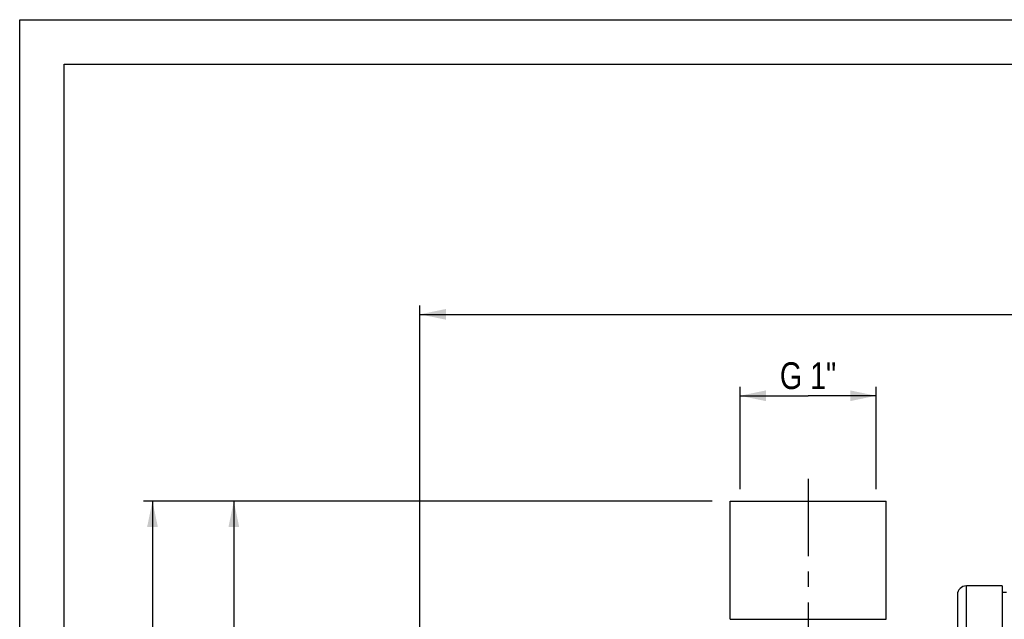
# Model space of a CAD drawing. Header units: millimetres. Extents: x 0 to 841, y 0 to 594.
# Tile 4 of 11: x 0 to 221, y 460 to 594. Entities that reach past the tile are written whole.
import ezdxf

# ---------------------------------------------------------------- set-up
doc = ezdxf.new("R2010")
doc.units = ezdxf.units.MM
doc.header["$LTSCALE"] = 46.2
doc.linetypes.add('CENTER', pattern=[0.6, 0.375, -0.075, 0.075, -0.075])
doc.layers.get('0').update_dxf_attribs({"linetype": 'CONTINUOUS'})
for name, color, linetype in [('ASSI', 7, 'CONTINUOUS'), ('GEOM', 7, 'CONTINUOUS'), ('QUOTE', 7, 'CONTINUOUS')]:
    doc.layers.add(name, color=color, linetype=linetype)
doc.styles.get("Standard").update_dxf_attribs({"font": 'txt', "width": 0.8})
doc.dimstyles.new('DIMSTYLE_1', dxfattribs={"dimtxt": 6, "dimasz": 5.8, "dimexe": 1, "dimexo": 2, "dimgap": 0.75, "dimtad": 1, "dimdec": 3, "dimtxsty": 'Standard', "dimblk": '_FILLED', "dimblk1": '_FILLED', "dimblk2": '_FILLED', "dimcen": 0.09, "dimadec": 3, "dimazin": 2, "dimtp": 0.5, "dimtm": 0.5, "dimtfac": 1, "dimtdec": 3, "dimtofl": 0, "dimtmove": 0, "dimatfit": 3, "dimldrblk": '_FILLED', "dimfxl": 0, "dimtolj": 1, "dimarcsym": 0})
doc.dimstyles.new('DIMSTYLE_3', dxfattribs={"dimtxt": 6, "dimasz": 5.8, "dimexe": 1, "dimexo": 2, "dimgap": 0.75, "dimtad": 1, "dimdec": 3, "dimtxsty": 'Standard', "dimblk": '_FILLED', "dimblk1": '_FILLED', "dimblk2": '_FILLED', "dimcen": 0.09, "dimadec": 3, "dimazin": 2, "dimtp": 0.3, "dimtm": 0.3, "dimtfac": 1, "dimtdec": 3, "dimtofl": 0, "dimtmove": 0, "dimatfit": 3, "dimldrblk": '_FILLED', "dimfxl": 0, "dimtolj": 1, "dimarcsym": 0})
doc.dimstyles.new('DIMSTYLE_4', dxfattribs={"dimtxt": 6, "dimasz": 5.8, "dimexe": 1, "dimexo": 2, "dimgap": 0.75, "dimtad": 1, "dimdec": 3, "dimtxsty": 'Standard', "dimblk": '_FILLED', "dimblk1": '_FILLED', "dimblk2": '_FILLED', "dimcen": 0.09, "dimadec": 3, "dimazin": 2, "dimtp": 0.8, "dimtm": 0.8, "dimtfac": 1, "dimtdec": 3, "dimtofl": 0, "dimtmove": 0, "dimatfit": 3, "dimldrblk": '_FILLED', "dimfxl": 0, "dimtolj": 1, "dimarcsym": 0})

# ---------------------------------------------------------------- blocks, each defined once
blk = doc.blocks.new('_FILLED')
at = {"color": 0, "linetype": 'ByBlock'}
blk.add_solid([(0, 0), (-1, 0.207), (-1, -0.207)], dxfattribs=at)
blk = doc.blocks.new('*D13')
at = {"layer": 'QUOTE', "color": 2, "linetype": 'Continuous'}
for p, q in [((161.5, 511.2), (161.5, 511.7)), ((161.5, 488.74), (161.5, 511.2)), ((192, 511.2), (192, 511.7)), ((192, 488.74), (192, 511.2)), ((161.5, 509.7), (176.75, 509.7)), ((192, 509.7), (176.75, 509.7))]:
    blk.add_line(p, q, dxfattribs=at)
at = {"layer": 'QUOTE', "color": 2, "linetype": 'Continuous', "xscale": 5.8, "yscale": 5.8, "zscale": 5.8, "rotation": 180}
blk.add_blockref('_FILLED', (161.5, 509.7), dxfattribs=at)
at = {"layer": 'QUOTE', "color": 2, "linetype": 'Continuous', "xscale": 5.8, "yscale": 5.8, "zscale": 5.8}
blk.add_blockref('_FILLED', (192, 509.7), dxfattribs=at)
at = {"layer": 'QUOTE', "color": 2, "linetype": 'Continuous', "insert": (176.75, 517.2), "char_height": 6, "width": 21.75, "attachment_point": 2, "line_spacing_factor": 0.9}
blk.add_mtext('G 1"', dxfattribs=at)
blk = doc.blocks.new('*D14')
at = {"layer": 'QUOTE', "color": 2, "linetype": 'Continuous'}
for p, q in [((89.75, 392.59), (89.75, 529.95)), ((547.25, 442.12), (547.25, 529.95)), ((89.75, 527.95), (318.5, 527.95)), ((547.25, 527.95), (318.5, 527.95))]:
    blk.add_line(p, q, dxfattribs=at)
at = {"layer": 'QUOTE', "color": 2, "linetype": 'Continuous', "xscale": 5.8, "yscale": 5.8, "zscale": 5.8, "rotation": 180}
blk.add_blockref('_FILLED', (89.75, 527.95), dxfattribs=at)
at = {"layer": 'QUOTE', "color": 2, "linetype": 'Continuous', "xscale": 5.8, "yscale": 5.8, "zscale": 5.8}
blk.add_blockref('_FILLED', (547.25, 527.95), dxfattribs=at)
at = {"layer": 'QUOTE', "color": 2, "linetype": 'Continuous', "insert": (318.5, 535.45), "char_height": 6, "width": 29.85, "attachment_point": 2, "line_spacing_factor": 0.9}
blk.add_mtext('457,5', dxfattribs=at)
blk = doc.blocks.new('*D16')
at = {"layer": 'QUOTE', "color": 2, "linetype": 'Continuous'}
for p, q in [((155.25, 486.09), (46.01, 486.09)), ((48.01, 486.09), (48.01, 424.59)), ((48.01, 363.09), (48.01, 424.59)), ((81.39, 363.09), (46.01, 363.09))]:
    blk.add_line(p, q, dxfattribs=at)
at = {"layer": 'QUOTE', "color": 2, "linetype": 'Continuous', "xscale": 5.8, "yscale": 5.8, "zscale": 5.8}
for p, rotation in [((48.01, 486.09), 90), ((48.01, 363.09), 270)]:
    blk.add_blockref('_FILLED', p, dxfattribs=dict(at, rotation=rotation))
at = {"layer": 'QUOTE', "color": 2, "linetype": 'Continuous', "insert": (40.51, 411.49), "char_height": 6, "width": 16.2, "attachment_point": 2, "rotation": 90, "line_spacing_factor": 0.9}
blk.add_mtext('123', dxfattribs=at)
blk = doc.blocks.new('*D17')
at = {"layer": 'QUOTE', "color": 2, "linetype": 'Continuous'}
for p, q in [((155.25, 486.09), (27.77, 486.09)), ((29.77, 486.09), (29.77, 371.59)), ((29.77, 257.09), (29.77, 371.59)), ((232.25, 257.09), (27.77, 257.09))]:
    blk.add_line(p, q, dxfattribs=at)
at = {"layer": 'QUOTE', "color": 2, "linetype": 'Continuous', "xscale": 5.8, "yscale": 5.8, "zscale": 5.8}
for p, rotation in [((29.77, 486.09), 90), ((29.77, 257.09), 270)]:
    blk.add_blockref('_FILLED', p, dxfattribs=dict(at, rotation=rotation))
at = {"layer": 'QUOTE', "color": 2, "linetype": 'Continuous', "insert": (22.27, 371.59), "char_height": 6, "width": 19.8, "attachment_point": 2, "rotation": 90, "line_spacing_factor": 0.9}
blk.add_mtext('229', dxfattribs=at)

msp = doc.modelspace()

# ---------------------------------------------------------------- linework, layer by layer
at = {"color": 7, "linetype": 'Continuous'}
for p, q in [((0, 0), (0, 594)), ((0, 594), (840, 594)), ((10, 10), (10, 584)), ((10, 584), (830, 584))]:
    msp.add_line(p, q, dxfattribs=at)
at = {"layer": 'ASSI', "color": 2, "linetype": 'CENTER'}
msp.add_line((176.7542, 491.0916), (176.7542, 269.8833), dxfattribs=at)
at = {"layer": 'ASSI', "color": 7, "linetype": 'Continuous'}
for p, q in [((159.2542, 459.5916), (159.2542, 486.0916)), ((159.2542, 486.0916), (194.2542, 486.0916)), ((194.2542, 459.5916), (194.2542, 486.0916)), ((220.2542, 467.0916), (220.2542, 259.0916)), ((221.2542, 465.5916), (220.2542, 465.5916))]:
    msp.add_line(p, q, dxfattribs=at)
at = {"layer": 'GEOM', "color": 9, "linetype": 'Continuous'}
msp.add_line((212.2542, 259.0916), (212.2542, 467.0916), dxfattribs=at)
at = {"layer": 'GEOM', "color": 7, "linetype": 'Continuous'}
for p, q in [((220.2542, 467.0916), (212.2542, 467.0916)), ((210.2542, 465.0916), (210.2542, 261.0916)), ((159.2542, 459.5916), (194.2542, 459.5916))]:
    msp.add_line(p, q, dxfattribs=at)
msp.add_arc((212.2542, 465.0916), 2, 90, 180, dxfattribs=at)

# ---------------------------------------------------------------- dimensions: what is measured, and where the dimension line sits
at = {"layer": 'QUOTE', "color": 2, "linetype": 'Continuous'}
for base, p1, p2, angle, dimstyle, picture, middle in [((89.7542, 527.9538), (547.2542, 440.1166), (89.7542, 390.5916), 180, 'DIMSTYLE_4', '*D14', (318.1042, 527.9538)), ((29.7735, 486.0916), (234.2542, 257.0916), (157.2542, 486.0916), 90, 'DIMSTYLE_1', '*D17', (29.7735, 371.1916)), ((48.0083, 363.0916), (157.2542, 486.0916), (83.3949, 363.0916), 270, 'DIMSTYLE_1', '*D16', (48.0083, 411.0933))]:
    dim = msp.add_linear_dim(base=base, p1=p1, p2=p2, angle=angle, dimstyle=dimstyle, dxfattribs=at)
    dim.commit()
    dim.dimension.update_dxf_attribs({"geometry": picture, "text_midpoint": middle, "dimtype": 160})
dim = msp.add_linear_dim(base=(192.0042, 509.6965), p1=(161.5042, 486.7416), p2=(192.0042, 486.7416), text='<>G 1"', dimstyle='DIMSTYLE_3', dxfattribs=at)
dim.commit()
dim.dimension.update_dxf_attribs({"geometry": '*D13', "text_midpoint": (176.3542, 509.6965), "dimtype": 160})

doc.saveas('drawing.dxf')
